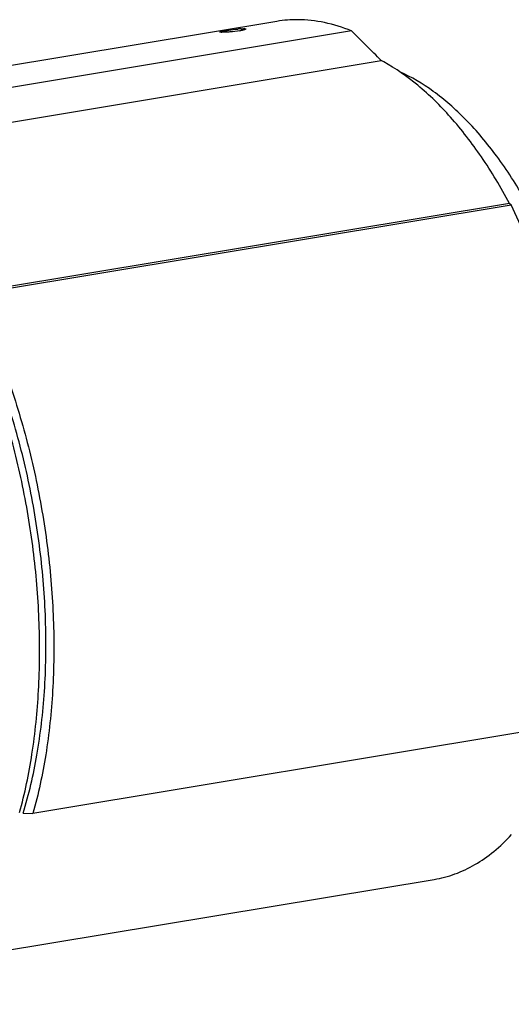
# Model space of a CAD drawing. Header units: millimetres. Extents: x -228268 to 1513407, y -439898 to -137408.
# Tile 56 of 125: x 202284 to 203682, y -289562 to -286764. Entities that reach past the tile are written whole.
import ezdxf

# ---------------------------------------------------------------- set-up
doc = ezdxf.new("R2010")
doc.units = ezdxf.units.MM
doc.layers.add('20_ALL_FEATURES', color=7, linetype='Continuous')

msp = doc.modelspace()

# ---------------------------------------------------------------- linework, layer by layer
at = {"layer": '20_ALL_FEATURES', "color": 7, "linetype": 'Continuous', "lineweight": 25}
for p, q in [((203015.2, -286769), (202179, -286907.8)), ((203227.2, -286796.3), (201711.3, -287047.9)), ((201754.9, -287138.9), (203311.7, -286880.4)), ((203676.6, -287286.2), (202119.8, -287544.7)), ((202147.5, -287544.8), (203680.9, -287290.3)), ((203750.7, -287442.6), (203680.9, -287290.3)), ((203855.2, -288764.9), (202321.8, -289019.4)), ((202294, -289019.3), (202321.8, -289019.4)), ((201325.1, -289562), (203462, -289207.3))]:
    msp.add_line(p, q, dxfattribs=at)
for centre, radius, start, end in [((203072.7, -287116.7), 352.5, 89.6557, 99.3907), ((202936.9, -287115.6), 326.4, 94.8032, 95.8152), ((202929.6, -287030.3), 240.9, 94.0372, 94.766), ((202875.1, -286585.8), 212.6, 279.4096, 280.2694), ((202926.4, -286985), 195.4, 93.6701, 94.0166), ((199349.9, -290774), 5554.8, 44.5019, 45.7322), ((203063.9, -287347.6), 528.9, 61.1662, 62.058), ((203614.1, -287358), 95.1, 45.3888, 48.9699)]:
    msp.add_arc(centre, radius, start, end, dxfattribs=at)
for points, knots in [([(203227.2, -286796.3), (203202.5, -286786.1), (203152.5, -286770.3), (203100.2, -286764.4), (203074.8, -286764.2)], [0, 0, 0, 0, 0.512998, 1, 1, 1, 1]), ([(202852.8, -286799.5), (202852.8, -286799.4), (202853, -286799.2), (202853.7, -286798.8), (202855.3, -286798.3), (202858.1, -286797.6), (202860.2, -286797.2), (202861.5, -286796.9)], [0, 0, 0, 0, 0.027568, 0.080018, 0.272681, 0.582003, 1, 1, 1, 1]), ([(202858.5, -286800.2), (202857.7, -286800.2), (202856.3, -286800.1), (202854.5, -286800), (202853.5, -286799.9), (202852.8, -286799.6), (202852.8, -286799.5)], [0, 0, 0, 0, 0.416619, 0.723993, 0.916234, 1, 1, 1, 1]), ([(202909.8, -286795.6), (202900.5, -286797.1), (202886.7, -286798.7), (202869.6, -286799.9), (202861.8, -286800.2), (202858.5, -286800.2)], [0, 0, 0, 0, 0.548535, 0.80637, 1, 1, 1, 1]), ([(202861.5, -286796.9), (202862.1, -286796.8), (202865.1, -286796.2), (202868, -286795.7), (202870.3, -286795.4)], [0, 0, 0, 0, 0.224547, 1, 1, 1, 1]), ([(202870.3, -286795.4), (202872.9, -286794.9), (202884.1, -286793.2), (202895.3, -286791.7), (202903.9, -286790.8)], [0, 0, 0, 0, 0.235743, 1, 1, 1, 1]), ([(202927.2, -286790.7), (202927.2, -286790.8), (202926.9, -286791.2), (202925.7, -286791.9), (202923, -286792.9), (202918.5, -286794), (202915, -286794.7), (202913, -286795)], [0, 0, 0, 0, 0.030249, 0.085011, 0.281784, 0.591824, 1, 1, 1, 1]), ([(202913.8, -286790), (202914.6, -286789.9), (202917.1, -286789.8), (202919.7, -286789.7), (202921.5, -286789.7)], [0, 0, 0, 0, 0.283384, 1, 1, 1, 1]), ([(202921.5, -286789.7), (202922.3, -286789.7), (202923.7, -286789.7), (202925.5, -286789.9), (202926.6, -286790.1), (202927.2, -286790.5), (202927.2, -286790.7)], [0, 0, 0, 0, 0.407491, 0.709683, 0.902763, 1, 1, 1, 1]), ([(203676.6, -287286.2), (203652.2, -287240.8), (203601, -287155.6), (203513.9, -287042.4), (203421.1, -286950.8), (203353.2, -286903.2), (203319, -286884.3)], [0, 0, 0, 0, 0.284063, 0.546237, 0.784815, 1, 1, 1, 1]), ([(203712.3, -289041.9), (203739.5, -289017.6), (203776.8, -288974.7), (203819.1, -288910.1), (203859.6, -288834.5), (203902, -288727), (203938.3, -288584.3), (203960.7, -288427.8), (203968.6, -288261.3), (203961.9, -288088.8), (203940.5, -287914.3), (203905.2, -287742), (203856.7, -287576), (203796.2, -287420.3), (203725.1, -287278.4), (203645, -287153.8), (203570.6, -287064.6), (203508, -287005.2), (203447.3, -286956.6), (203398.2, -286927.3), (203364.6, -286912.4)], [0, 0, 0, 0, 0.04591, 0.070815, 0.097085, 0.153711, 0.215581, 0.282055, 0.352213, 0.424943, 0.49901, 0.573119, 0.645974, 0.716334, 0.783076, 0.845268, 0.902246, 0.928694, 0.953774, 1, 1, 1, 1]), ([(202283.8, -289017.3), (202298.7, -288962.6), (202322.5, -288847.4), (202340.6, -288667.3), (202342.1, -288477.6), (202326.7, -288283.1), (202295, -288088.7), (202247.7, -287899.2), (202186, -287719.4), (202134.9, -287605.6), (202107, -287551.6)], [0, 0, 0, 0, 0.112993, 0.233668, 0.360166, 0.490305, 0.621733, 0.752039, 0.878856, 1, 1, 1, 1]), ([(202294, -289019.3), (202310.4, -288965.1), (202336.8, -288850.3), (202357.6, -288669.7), (202360.7, -288478.4), (202346, -288281.7), (202314, -288084.9), (202265.4, -287893.4), (202201.8, -287712.4), (202148.7, -287598.5), (202119.8, -287544.7)], [0, 0, 0, 0, 0.111837, 0.232063, 0.358686, 0.489326, 0.621394, 0.752229, 0.879226, 1, 1, 1, 1]), ([(202147.5, -287544.8), (202175.6, -287599.3), (202227, -287713.9), (202289, -287895.1), (202336.4, -288086.1), (202367.9, -288281.9), (202382.8, -288477.6), (202380.7, -288668.3), (202361.7, -288849.2), (202337.2, -288964.7), (202321.8, -289019.4)], [0, 0, 0, 0, 0.12128, 0.248262, 0.378728, 0.510275, 0.640455, 0.766884, 0.887357, 1, 1, 1, 1]), ([(203462, -289207.3), (203482.1, -289203.9), (203522.3, -289193.3), (203579.7, -289166.2), (203633.9, -289128.2), (203666.5, -289096.9), (203682.2, -289079.8)], [0, 0, 0, 0, 0.236409, 0.478566, 0.73171, 1, 1, 1, 1])]:
    msp.add_open_spline(points, degree=3, knots=knots, dxfattribs=at)

doc.saveas('drawing.dxf')
